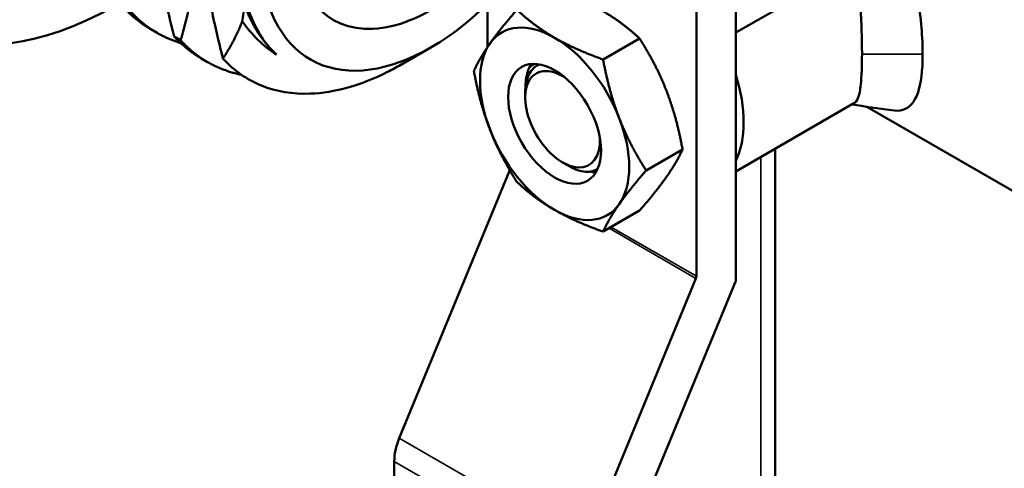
# Model space of a CAD drawing. Header units: inches. Extents: x 1 to 203, y 4 to 128.
# Tile 112 of 127: x 168.63 to 170.93, y 83.45 to 84.5. Entities that reach past the tile are written whole.
import ezdxf

# ---------------------------------------------------------------- set-up
doc = ezdxf.new("R2010")
doc.units = ezdxf.units.IN
doc.header["$LTSCALE"] = 6
doc.header["$MEASUREMENT"] = 0
doc.layers.add('Visible (ANSI)', color=7, linetype='Continuous', lineweight=50)
doc.layers.add('Visible Narrow (ANSI)', color=7, linetype='Continuous', lineweight=35)

msp = doc.modelspace()

# ---------------------------------------------------------------- linework, layer by layer
at = {"layer": 'Visible (ANSI)'}
for p, q in [((170.3021, 83.8925), (170.3021, 84.6658)), ((170.3021, 84.4714), (170.5823, 84.6332)), ((169.7233, 84.4377), (169.7233, 84.5566)), ((170.2101, 83.903), (170.2101, 84.5229)), ((168.9526, 84.4707), (168.9379, 84.4792)), ((168.9928, 84.4621), (169.0075, 84.4536)), ((169.9926, 84.4087), (170.0776, 84.4578)), ((169.591, 84.4367), (169.5213, 84.3965)), ((169.0704, 84.4026), (169.0557, 84.4112)), ((169.8435, 84.3973), (169.8433, 84.3972)), ((169.8111, 84.3196), (169.8111, 84.3319)), ((170.3021, 84.1474), (170.5776, 84.3065)), ((170.6077, 84.2984), (171.1339, 83.9946)), ((170.093, 84.1498), (170.178, 84.1989)), ((170.3936, 84.2002), (170.3936, 80.2845)), ((169.5175, 83.5253), (169.7742, 84.1491)), ((169.8982, 84.1687), (169.9154, 84.1587)), ((169.9926, 84.007), (170.0776, 84.0561)), ((169.9524, 83.2742), (170.2091, 83.898)), ((170.3021, 83.8925), (170.0667, 83.3204)), ((169.5058, 83.415), (169.5058, 83.471))]:
    msp.add_line(p, q, dxfattribs=at)
for centre, major_axis, ratio, start_param, end_param in [((168.8574, 85.3195), (0.48, 0.8314), 0.57735, 5.960703, 10.198089), ((169.591, 84.896), (-0.2812, -0.4871), 0.57735, 4.414065, 7.40762), ((169.591, 84.896), (-0.2279, -0.3947), 0.57735, 4.3487, 7.677462), ((169.5664, 84.9102), (-0.2986, -0.5173), 0.57735, 5.801235, 6.150901), ((169.8796, 84.2586), (-0.123, 0.213), 0.57735, 5.497787, 6.544985), ((169.8796, 84.2586), (-0.123, 0.213), 0.57735, 0.261799, 1.308997), ((169.8796, 84.2586), (-0.123, 0.213), 0.57735, 4.45059, 5.497787), ((169.8982, 84.2693), (-0.0616, 0.1067), 0.57735, 5.432416, 10.275547), ((169.9194, 84.2816), (-0.0766, 0.1327), 0.57735, 0.263034, 0.417077), ((169.9027, 84.2716), (-0.0591, 0.1257), 0.515811, 6.280966, 6.283185), ((170.1029, 84.3875), (0.1538, -0.2663), 0.57735, 0.373119, 1.197678), ((169.8796, 84.2586), (0.123, -0.213), 0.57735, 0.261799, 1.308997), ((169.8796, 84.2586), (0.123, -0.213), 0.57735, 4.45059, 5.497787), ((169.7682, 84.15), (-0.005, -0.00866), 0.57735, 1.79893, 1.97205), ((169.8796, 84.2586), (0.123, -0.213), 0.57735, 5.497787, 6.544985), ((170.2031, 83.8989), (-0.005, -0.00866), 0.57735, 1.79893, 2.356194), ((169.5835, 83.5159), (0.055, 0.0953), 0.57735, 1.79893, 2.356194)]:
    msp.add_ellipse(centre, major_axis=major_axis, ratio=ratio, start_param=start_param, end_param=end_param, dxfattribs=at)
msp.add_ellipse((169.8796, 84.2586), major_axis=(0.0766, -0.1327), ratio=0.57735, dxfattribs=at)
for points, knots in [([(170.246, 84.9067), (170.2579, 84.915), (170.2709, 84.9223), (170.2846, 84.9286), (170.3211, 84.9451), (170.3625, 84.954), (170.4054, 84.9532), (170.4483, 84.9524), (170.4918, 84.941), (170.5306, 84.9187), (170.5694, 84.8964), (170.6027, 84.8633), (170.6291, 84.8241), (170.6555, 84.7849), (170.6759, 84.74), (170.6917, 84.6933), (170.7074, 84.6466), (170.7188, 84.5978), (170.7264, 84.5511), (170.734, 84.5045), (170.7378, 84.4592), (170.7378, 84.4213)], [-0.3984733, -0.3984733, -0.3984733, -0.3984733, -0.375, -0.375, -0.375, -0.3125, -0.3125, -0.3125, -0.25, -0.25, -0.25, -0.1875, -0.1875, -0.1875, -0.125, -0.125, -0.125, -0.0625, -0.0625, -0.0625, 0, 0, 0, 0]), ([(168.9506, 84.6546), (168.9559, 84.623), (168.9622, 84.591), (168.9764, 84.5269), (168.9843, 84.4948), (168.9928, 84.4621)], [-0.5508385, -0.5508385, -0.5508385, -0.5508385, -0.2749998, -0.2749998, -0.000001, -0.000001, -0.000001, -0.000001]), ([(170.5964, 84.4213), (170.5964, 84.4232), (170.5964, 84.4251), (170.5963, 84.4397), (170.5961, 84.4533), (170.5954, 84.4803), (170.5948, 84.4936), (170.5939, 84.5122), (170.5936, 84.5173), (170.5922, 84.5407), (170.5908, 84.5593), (170.5873, 84.5962), (170.585, 84.6148), (170.5823, 84.6332)], [1.9596019, 1.9596019, 1.9596019, 1.9596019, 1.9777659, 1.9777659, 2.0990956, 2.0990956, 2.2096413, 2.2096413, 2.2512433, 2.2512433, 2.3980834, 2.3980834, 2.5485569, 2.5485569, 2.5485569, 2.5485569]), ([(169.0075, 84.4536), (169.0144, 84.4769), (169.0207, 84.5012), (169.0314, 84.5512), (169.0357, 84.5769), (169.0389, 84.6036)], [-0.5366487, -0.5366487, -0.5366487, -0.5366487, -0.26808, -0.26808, 0, 0, 0, 0]), ([(169.0684, 84.5866), (169.0733, 84.5577), (169.079, 84.5285), (169.0917, 84.47), (169.0987, 84.4406), (169.1063, 84.4108)], [-0.502729, -0.502729, -0.502729, -0.502729, -0.2508272, -0.2508272, -0.000001, -0.000001, -0.000001, -0.000001]), ([(169.1514, 84.4976), (169.1624, 84.4818), (169.1745, 84.4675), (169.2013, 84.4412), (169.2155, 84.43), (169.2309, 84.4202)], [-0.416212, -0.416212, -0.416212, -0.416212, -0.2116017, -0.2116017, 0, 0, 0, 0]), ([(169.5213, 84.3965), (169.5108, 84.3904), (169.5004, 84.3848), (169.4278, 84.3482), (169.3665, 84.331), (169.2689, 84.3275), (169.2307, 84.3338), (169.1621, 84.3615), (169.1318, 84.3828), (169.1063, 84.4108)], [-1.700965, -1.700965, -1.700965, -1.700965, -1.591725, -1.591725, -0.937559, -0.937559, -0.468105, -0.468105, -0.000001, -0.000001, -0.000001, -0.000001]), ([(170.5776, 84.3065), (170.5813, 84.3086), (170.5844, 84.3125), (170.589, 84.3235), (170.5907, 84.3302), (170.5923, 84.3405), (170.5926, 84.3425), (170.5939, 84.3527), (170.5947, 84.3623), (170.5956, 84.3784), (170.5958, 84.3838), (170.5963, 84.3993), (170.5964, 84.4099), (170.5964, 84.4213)], [1.2826001, 1.2826001, 1.2826001, 1.2826001, 1.4559222, 1.4559222, 1.6121691, 1.6121691, 1.6472344, 1.6472344, 1.7840312, 1.7840312, 1.8489459, 1.8489459, 1.9596019, 1.9596019, 1.9596019, 1.9596019]), ([(170.7378, 84.4213), (170.7378, 84.3834), (170.734, 84.3521), (170.7263, 84.3304), (170.7187, 84.3087), (170.7072, 84.2957), (170.6915, 84.2912), (170.6838, 84.2889), (170.675, 84.2886), (170.6648, 84.2901)], [-1, -1, -1, -1, -0.9375, -0.9375, -0.9375, -0.875, -0.875, -0.875, -0.8442769, -0.8442769, -0.8442769, -0.8442769]), ([(169.8437, 84.3973), (169.839, 84.3952), (169.8348, 84.3924), (169.831, 84.3888), (169.8267, 84.3847), (169.8231, 84.3798), (169.8201, 84.3741), (169.8172, 84.3685), (169.8149, 84.362), (169.8133, 84.3549), (169.8118, 84.3478), (169.8111, 84.3401), (169.8111, 84.332), (169.8111, 84.332), (169.8111, 84.3319), (169.8111, 84.3319)], [0.0142598, 0.0142598, 0.0142598, 0.0142598, 0.125, 0.125, 0.125, 0.25, 0.25, 0.25, 0.375, 0.375, 0.375, 0.5, 0.5, 0.5, 0.5003362, 0.5003362, 0.5003362, 0.5003362]), ([(169.8183, 84.385), (169.8185, 84.3853), (169.8186, 84.3855), (169.8228, 84.3929), (169.8284, 84.397), (169.8346, 84.3983)], [1.1023548, 1.1023548, 1.1023548, 1.1023548, 1.1070551, 1.1070551, 1.2254741, 1.2254741, 1.2254741, 1.2254741]), ([(169.9154, 84.1587), (169.9273, 84.1519), (169.9399, 84.1475), (169.9623, 84.146), (169.9722, 84.1487), (169.9801, 84.1538)], [1.7270004, 1.7270004, 1.7270004, 1.7270004, 1.8652294, 1.8652294, 1.997534, 1.997534, 1.997534, 1.997534]), ([(169.9755, 84.145), (169.9731, 84.1451), (169.9706, 84.1453), (169.966, 84.1461), (169.964, 84.1465), (169.9619, 84.1471)], [0.40706197, 0.40706197, 0.40706197, 0.40706197, 0.43845737, 0.43845737, 0.4632912, 0.4632912, 0.4632912, 0.4632912])]:
    msp.add_open_spline(points, degree=3, knots=knots, dxfattribs=at)
for points, weights in [([(168.8749, 84.5301), (168.9029, 84.4994), (168.9379, 84.4792)], [0.992085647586, 0.982962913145, 0.982962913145]), ([(168.8897, 84.5216), (168.9387, 84.4677), (169.0076, 84.447)], [0.992085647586, 0.976198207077, 0.98797908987]), ([(169.7289, 84.446), (169.7522, 84.4791), (169.7917, 84.5246)], [1.85054789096, 1.85054789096, 1.71768453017]), ([(169.8796, 84.4594), (169.833, 84.4863), (169.7917, 84.5246)], [1.85054789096, 1.85054789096, 1.71768453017]), ([(170.0776, 84.4578), (170.0363, 84.4961), (169.9897, 84.523)], [1.71768453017, 1.85054789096, 1.85054789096]), ([(169.1514, 84.4976), (169.1341, 84.454), (169.1063, 84.4108)], [1.51738654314, 1.48667296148, 1.43992062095]), ([(168.9928, 84.4621), (169.0208, 84.4313), (169.0557, 84.4112)], [0.992085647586, 0.982962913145, 0.982962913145]), ([(169.0075, 84.4536), (169.0653, 84.3901), (169.1496, 84.3729)], [0.992085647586, 0.973440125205, 0.992903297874]), ([(169.6913, 84.3818), (169.7056, 84.4128), (169.7289, 84.446)], [1.71768453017, 1.85054789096, 1.85054789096]), ([(169.9926, 84.4087), (169.9262, 84.4325), (169.8796, 84.4594)], [1.71768453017, 1.85054789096, 1.85054789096]), ([(170.1404, 84.3356), (170.1171, 84.3957), (170.0776, 84.4578)], [1.85054789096, 1.85054789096, 1.71768453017]), ([(169.9926, 84.4087), (170.0069, 84.3321), (170.0302, 84.272)], [1.71768453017, 1.85054789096, 1.85054789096]), ([(169.7289, 84.2451), (169.7056, 84.3052), (169.6913, 84.3818)], [1.85054789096, 1.85054789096, 1.71768453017]), ([(170.178, 84.1989), (170.1637, 84.2755), (170.1404, 84.3356)], [1.71768453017, 1.85054789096, 1.85054789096]), ([(170.0302, 84.272), (170.0535, 84.2119), (170.093, 84.1498)], [1.85054789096, 1.85054789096, 1.71768453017]), ([(169.7917, 84.1229), (169.7522, 84.185), (169.7289, 84.2451)], [1.71768453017, 1.85054789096, 1.85054789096]), ([(170.1404, 84.1347), (170.1637, 84.1679), (170.178, 84.1989)], [1.85054789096, 1.85054789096, 1.71768453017]), ([(170.093, 84.1498), (170.0535, 84.1043), (170.0302, 84.0711)], [1.71768453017, 1.85054789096, 1.85054789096]), ([(170.0776, 84.0561), (170.1171, 84.1016), (170.1404, 84.1347)], [1.71768453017, 1.85054789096, 1.85054789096]), ([(169.8796, 84.0577), (169.833, 84.0846), (169.7917, 84.1229)], [1.85054789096, 1.85054789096, 1.71768453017]), ([(169.9926, 84.007), (169.9262, 84.0308), (169.8796, 84.0577)], [1.71768453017, 1.85054789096, 1.85054789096]), ([(170.0302, 84.0711), (170.0069, 84.038), (169.9926, 84.007)], [1.85054789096, 1.85054789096, 1.71768453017])]:
    msp.add_rational_spline(points, weights, degree=2, dxfattribs=at)
for points in [[(169.1514, 84.4976), (169.1534, 84.51), (169.1553, 84.5227), (169.1568, 84.5355)], [(169.8119, 84.3461), (169.812, 84.3604), (169.8142, 84.3739), (169.8183, 84.385)], [(170.6648, 84.2901), (170.6341, 84.2946), (170.6033, 84.2991), (170.5725, 84.3035)]]:
    msp.add_open_spline(points, degree=3, dxfattribs=at)
msp.add_rational_spline([(169.1568, 84.5355), (169.1728, 84.4909), (169.1982, 84.4566), (169.2131, 84.4364), (169.2309, 84.4202)], [0.983389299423, 0.985658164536, 1, 0.991534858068, 0.987275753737], degree=2, knots=[0.936750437, 0.936750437, 0.936750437, 0.938596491, 0.938596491, 0.939686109, 0.939686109, 0.939686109], dxfattribs=at)
at = {"layer": 'Visible Narrow (ANSI)'}
for p, q in [((170.7378, 84.4213), (170.5964, 84.4213)), ((170.3604, 80.3037), (170.3604, 84.1811)), ((169.7764, 84.1478), (169.7742, 84.1491)), ((170.2091, 83.898), (170.0065, 84.015)), ((170.0113, 84.0178), (170.2101, 83.903)), ((169.5175, 83.5253), (169.9524, 83.2742)), ((169.9406, 83.2199), (169.5058, 83.471))]:
    msp.add_line(p, q, dxfattribs=at)

doc.saveas('drawing.dxf')
